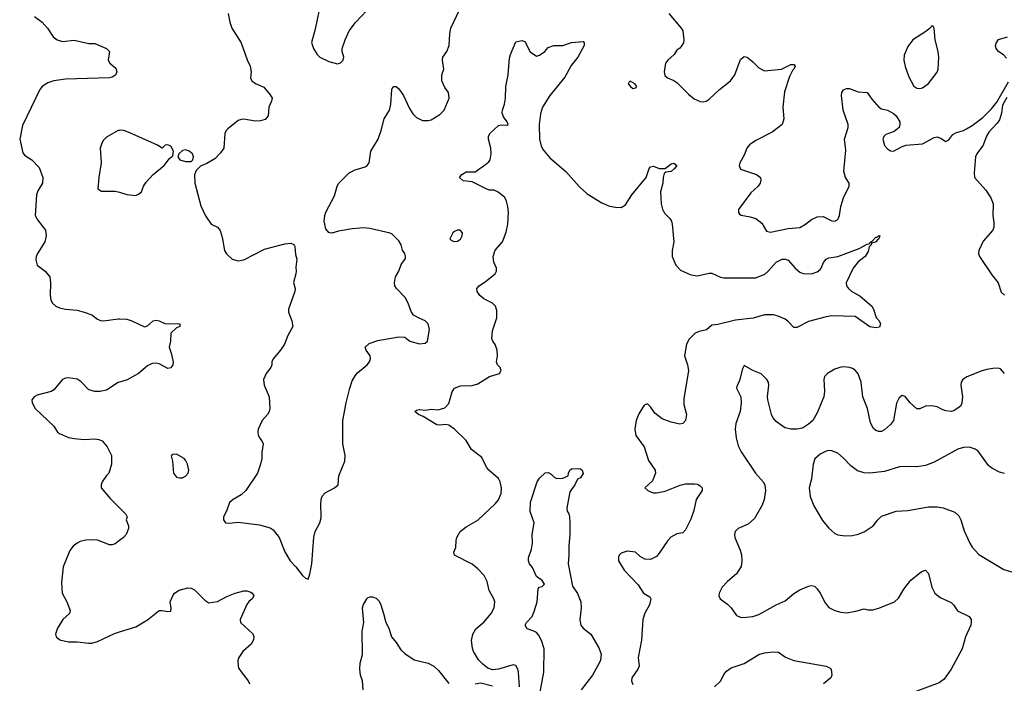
# Model space of a CAD drawing. Header units: inches. Extents: x 2220522 to 2384314, y 721474 to 893490.
# Tile 126 of 256: x 2269317 to 2276049, y 804594 to 809127. Entities that reach past the tile are written whole.
import ezdxf

# ---------------------------------------------------------------- set-up
doc = ezdxf.new("R2010")
doc.units = ezdxf.units.IN
doc.header["$MEASUREMENT"] = 0
doc.layers.add('C2860', color=7, linetype='Continuous')
doc.layers.add('C2870', color=7, linetype='Continuous')

msp = doc.modelspace()

# ---------------------------------------------------------------- linework, layer by layer
at = {"layer": 'C2860', "color": 5}
for points, elevation in [([(2269418.8, 809150), (2269470, 809110.6), (2269507.3, 809070), (2269546.8, 809010), (2269574, 808990), (2269610, 808978.3), (2269690, 808987.2), (2269790, 808964.6), (2269830, 808963.6), (2269910.8, 808930), (2269930.6, 808910), (2269922, 808850), (2269933.4, 808830), (2269975.1, 808795.1), (2269980.5, 808770), (2269971.7, 808748.3), (2269950, 808735.1), (2269930, 808729.7), (2269630, 808720.3), (2269550, 808708.5), (2269510, 808695.8), (2269470.4, 808670), (2269454.9, 808650), (2269335.3, 808404.7), (2269316.9, 808310), (2269337.3, 808217.3), (2269350, 808202), (2269401, 808170), (2269450, 808117.3), (2269474.3, 808050), (2269473.7, 808010), (2269442, 807958), (2269432.9, 807930), (2269423.1, 807790), (2269439.3, 807759.3), (2269493, 807690), (2269498, 807650), (2269488.5, 807610), (2269439.5, 807530), (2269430.4, 807510), (2269426.7, 807486.7), (2269436.3, 807450), (2269490.6, 807410), (2269523, 807370), (2269528, 807330), (2269524.9, 807244.9), (2269530.7, 807210.7), (2269541, 807190), (2269564.7, 807170), (2269590, 807159.1), (2269630.4, 807150.4), (2269710, 807142.4), (2269758, 807130), (2269810, 807110.5), (2269850, 807080.7), (2269870, 807073), (2269890, 807070.5), (2269990, 807083), (2270000, 807082.6)], 240), ([(2270000, 808370.9), (2269990, 808369.2), (2269910, 808325.2), (2269890, 808304), (2269877.5, 808282.5), (2269868.2, 808250), (2269874.9, 808150), (2269857.1, 808050), (2269851.3, 807971.3), (2269876, 807956), (2269970, 807956.3), (2270000, 807947.7)], 260), ([(2270000, 806650.9), (2269990, 806647.8), (2269910, 806596.3), (2269868.1, 806588.1), (2269830, 806586), (2269790, 806597.6), (2269734.6, 806654.6), (2269710.8, 806670.8), (2269650, 806679.7), (2269630, 806677.7), (2269610, 806669.6), (2269550, 806599.5), (2269533, 806587), (2269437.3, 806562.7), (2269414.8, 806550), (2269401, 806530), (2269402.8, 806510), (2269422.8, 806470), (2269550.8, 806350), (2269576, 806310), (2269590, 806300.7), (2269650, 806272.7), (2269690, 806264.9), (2269758.3, 806258.3), (2269830, 806263.7), (2269858.9, 806258.9), (2269881, 806250), (2269914.8, 806210), (2269944.9, 806150), (2269944.9, 806090), (2269926, 806030), (2269910, 806014), (2269880.7, 805970), (2269874, 805950), (2269874.8, 805930), (2269935.4, 805855.4), (2270000, 805791.5)], 240), ([(2270000, 805569.5), (2269970, 805547.2), (2269950, 805539.7), (2269930, 805539.6), (2269850, 805571.3), (2269810, 805574.3), (2269770, 805571.1), (2269730, 805561.3), (2269710.6, 805550), (2269683, 805530), (2269659.3, 805500.7), (2269613.7, 805390), (2269602.3, 805282.3), (2269606.7, 805210), (2269639.1, 805150), (2269662.8, 805090), (2269658, 805070), (2269610.8, 805030), (2269574.8, 804970), (2269562.8, 804930), (2269566, 804910), (2269592, 804890), (2269650, 804877.3), (2269710, 804876.3), (2269790, 804867.3), (2269810, 804867.7), (2269850, 804878), (2269965.2, 804934.8), (2270000, 804945.5)], 240)]:
    msp.add_lwpolyline(points, dxfattribs=dict(at, elevation=elevation))
at = {"layer": 'C2870', "color": 5}
for points, elevation in [([(2271374.9, 809250), (2271336.5, 809063.5), (2271311, 808971), (2271326, 808930), (2271351.3, 808890), (2271370, 808871.3), (2271430, 808841), (2271490, 808824.7), (2271510, 808831.3), (2271528.7, 808850), (2271533.2, 808870), (2271522, 808910), (2271522, 808930), (2271541.2, 808990), (2271569.6, 809050.4), (2271612.1, 809107.9), (2271729.1, 809230.9)], 280), ([(2270743, 809170), (2270752.7, 809110), (2270768.4, 809070), (2270830.4, 808970), (2270872.4, 808852.4), (2270893.1, 808810), (2270900.3, 808770), (2270894.4, 808730), (2270904.4, 808710), (2270930, 808690.4), (2270985.2, 808665.2), (2271030, 808614), (2271042, 808590), (2271038.8, 808570), (2271020.4, 808530), (2271015.3, 808470), (2270994.8, 808445.2), (2270963.9, 808436.1), (2270926.6, 808433.4), (2270850, 808446.6), (2270830, 808445.1), (2270810, 808438), (2270739, 808381), (2270728.4, 808370), (2270720.3, 808350), (2270712, 808250), (2270690, 808217.6), (2270650, 808177), (2270595.8, 808144.2), (2270552.5, 808127.5), (2270523.7, 808096.3), (2270511.8, 808068.2), (2270514.3, 808010), (2270555.9, 807855.9), (2270586.5, 807786.5), (2270625.5, 807730), (2270668.6, 807708.6), (2270687, 807687), (2270702.3, 807642.3), (2270718, 807550), (2270730, 807527.3), (2270770, 807490.6), (2270810, 807478.7), (2270850, 807485.7), (2270990, 807558.7), (2271130, 807594.9), (2271170, 807600.7), (2271190.6, 807590.6), (2271197.1, 807577.1), (2271203, 807523), (2271212.7, 807490), (2271204.1, 807435.9), (2271207.7, 807410), (2271204.9, 807390), (2271188.4, 807331.6), (2271199.3, 807290), (2271197.1, 807270), (2271154.6, 807150), (2271153.7, 807130), (2271178, 807070), (2271184, 807030), (2271150.5, 806969.5), (2271126.8, 806910), (2271100.7, 806870), (2271050.8, 806810), (2271041, 806790), (2271041, 806770), (2271034.8, 806750), (2271002.8, 806710), (2270984, 806670), (2270987.7, 806630), (2271022, 806550), (2271026.8, 806470), (2271022.8, 806450), (2271010.8, 806430), (2270974, 806390), (2270946.8, 806330), (2270944, 806310), (2270947.7, 806290), (2270955.5, 806270), (2270972.7, 806250), (2270981.6, 806230), (2270973, 806170), (2270972.7, 806130), (2270963.8, 806090), (2270943, 806030), (2270862.8, 805910), (2270830, 805880.9), (2270776, 805850), (2270750.6, 805829.4), (2270730.6, 805769.4), (2270711, 805730), (2270711, 805710), (2270724.7, 805690), (2270748, 805688), (2270810, 805694), (2270956.1, 805676.1), (2271030, 805655.5), (2271050, 805641.6), (2271090.3, 805590.3), (2271130, 805491.3), (2271166, 805430), (2271206, 805390), (2271250, 805331), (2271270, 805311.3), (2271290, 805304.7), (2271301.5, 805338.5), (2271313.3, 805410), (2271328.5, 805591.6), (2271338, 805630), (2271368, 805690), (2271377, 805723), (2271376.3, 805823.7), (2271380.7, 805859.3), (2271386.6, 805873.4), (2271406.1, 805893.9), (2271469.6, 805930), (2271494.5, 805950), (2271499.3, 806010), (2271540.5, 806110), (2271543.1, 806150), (2271525.8, 806230), (2271527.2, 806390), (2271548.8, 806508.8), (2271574, 806610), (2271590, 806658.8), (2271610, 806694), (2271625.7, 806714.3), (2271692.7, 806770), (2271709.2, 806790), (2271716, 806810), (2271712.7, 806830), (2271685.2, 806870), (2271679, 806890), (2271705.8, 806914.2), (2271764.9, 806935.1), (2271910, 806961), (2271950, 806958), (2271984.7, 806930), (2272050, 806911.6), (2272090, 806917.4), (2272104.7, 806930), (2272118.4, 807010), (2272109.5, 807049.5), (2272089.5, 807069.5), (2272047, 807087), (2272009.5, 807109.5), (2271992.5, 807132.5), (2271972.7, 807190), (2271952.7, 807230), (2271892, 807290), (2271880.7, 807310), (2271878.4, 807330), (2271887.3, 807370), (2271909.4, 807410), (2271925.8, 807454.2), (2271954.6, 807494.6), (2271955.3, 807510), (2271949, 807530), (2271933.6, 807553.6), (2271924, 807590), (2271910, 807615.3), (2271862.7, 807662.7), (2271849.5, 807669.5), (2271710, 807700.7), (2271670, 807704.2), (2271590, 807698.9), (2271496.7, 807683.3), (2271450, 807667.6), (2271438, 807670), (2271430, 807672.3), (2271410, 807699), (2271399.6, 807750), (2271402.9, 807790), (2271410, 807811.3), (2271470, 807924.7), (2271487.6, 807990), (2271499.6, 808010), (2271570, 808081.6), (2271610, 808100.3), (2271678.8, 808121.2), (2271692.3, 808130), (2271705.6, 808150), (2271717.7, 808230), (2271766.9, 808310), (2271788.8, 808371.2), (2271808.3, 808450), (2271845.1, 808510), (2271854.7, 808550), (2271862, 808650), (2271870, 808671), (2271890, 808670.7), (2271910, 808655.5), (2271941.3, 808610), (2271981, 808521), (2272004.8, 808484.8), (2272030, 808458.4), (2272070, 808437.6), (2272110, 808438.4), (2272130, 808443.8), (2272190, 808479.1), (2272219.5, 808510), (2272253.2, 808590), (2272249.2, 808630), (2272223.9, 808663.9), (2272202.9, 808710), (2272202.9, 808750), (2272216.9, 808790), (2272208, 808850), (2272209.6, 808870), (2272236.2, 808910), (2272254, 808950), (2272258, 809030), (2272265.4, 809070), (2272321.5, 809190)], 260), ([(2273755.5, 809170), (2273838.7, 809070), (2273850.3, 809050), (2273857, 808990), (2273855.8, 808970), (2273844.9, 808950), (2273830, 808932.7), (2273810, 808919), (2273790.6, 808890), (2273748.8, 808851.2), (2273733, 808830), (2273722.4, 808770), (2273726.9, 808746.9), (2273746, 808730), (2273790, 808712.2), (2273810, 808698.4), (2273890, 808618), (2273927.3, 808587.3), (2273970, 808567.7), (2273990, 808565.5), (2274010, 808570.4), (2274030, 808583.8), (2274101.6, 808650), (2274176.3, 808710), (2274205.4, 808750), (2274245.8, 808854.2), (2274270, 808874.8), (2274290, 808870.8), (2274330, 808838.8), (2274370, 808797.3), (2274410, 808778), (2274526, 808790), (2274590, 808821), (2274610, 808822), (2274618, 808810), (2274610.8, 808790), (2274599.8, 808780.2), (2274579.9, 808740.1), (2274546.7, 808633.3), (2274534.3, 808530), (2274542, 808450), (2274530.7, 808410), (2274461.4, 808358.6), (2274350, 808302.4), (2274306.9, 808273.1), (2274288.5, 808250), (2274270, 808201.2), (2274240.5, 808150), (2274236.3, 808130), (2274245.5, 808105.5), (2274354.8, 808070), (2274380.7, 808050), (2274384.9, 808030), (2274379.3, 808010), (2274365.5, 807990), (2274315.9, 807944.1), (2274230.8, 807830), (2274231, 807810), (2274238.8, 807798.8), (2274250.7, 807790.7), (2274310, 807780.5), (2274350, 807768), (2274390, 807736.3), (2274423.4, 807683.4), (2274450, 807675.3), (2274570, 807700.2), (2274650, 807707.8), (2274690, 807729.1), (2274730, 807761.5), (2274770, 807780.8), (2274810, 807782.6), (2274870, 807753.7), (2274890, 807750.4), (2274903.1, 807756.9), (2274913.3, 807766.7), (2274921.5, 807790), (2274930.8, 807850), (2274950, 807910.7), (2274987.3, 807990), (2274987, 808010), (2274962.9, 808050), (2274951.5, 808090), (2274964.6, 808235.4), (2274956.9, 808310), (2274980.5, 808390), (2274981.6, 808410), (2274946.2, 808510), (2274934.7, 808610), (2274938.4, 808630), (2274950, 808647.3), (2274970, 808656.3), (2274990, 808656), (2275050, 808634.8), (2275110, 808630.7), (2275143.7, 808583.7), (2275190.4, 808530.4), (2275210, 808519.1), (2275250, 808508), (2275290, 808486.4), (2275310.3, 808470), (2275333.4, 808430), (2275334.9, 808410), (2275328.8, 808391.2), (2275296.3, 808363.7), (2275237.6, 808342.4), (2275224.9, 808330), (2275218.4, 808310), (2275230, 808268), (2275250, 808244.4), (2275270, 808230.4), (2275291.7, 808228.3), (2275350, 808260.5), (2275378, 808270), (2275490, 808278.4), (2275570, 808321.6), (2275590, 808326), (2275616.5, 808316.5), (2275650, 808294.8), (2275670, 808306), (2275697, 808343), (2275722.5, 808357.5), (2275770, 808370.4), (2275790, 808380.4), (2275830, 808404.6), (2275901.3, 808458.7), (2275962, 808518), (2275997.4, 808562.6), (2276078, 808702)], 260), ([(2272733.1, 804570), (2272726.9, 804670), (2272723, 804690), (2272710, 804714.5), (2272690, 804720.5), (2272590, 804689.5), (2272550, 804684.5), (2272518, 804698), (2272483.3, 804723.3), (2272454.5, 804754.5), (2272420.7, 804810), (2272412.9, 804832.9), (2272405.9, 804885.9), (2272415.4, 804930), (2272434.9, 804965.1), (2272490, 805011.7), (2272541.5, 805070), (2272561.5, 805110), (2272564.4, 805150), (2272559.1, 805170), (2272527.3, 805227.3), (2272512.6, 805290), (2272492.4, 805330), (2272450, 805376.4), (2272410, 805408.4), (2272290, 805469.6), (2272286, 805490), (2272298.4, 805521.6), (2272300.9, 805570), (2272306.6, 805590), (2272329.3, 805630), (2272370, 805662), (2272450, 805708), (2272570, 805822.4), (2272590, 805846.4), (2272608.9, 805891.1), (2272610.7, 805930), (2272602.7, 805970), (2272590, 805993), (2272523.5, 806050), (2272508.5, 806070), (2272476.3, 806136.3), (2272405.1, 806190), (2272370, 806253.2), (2272289, 806330), (2272250, 806357.2), (2272230, 806361.2), (2272190, 806356), (2272170, 806359.3), (2272076.3, 806416.3), (2272042.7, 806430), (2272019, 806450), (2272030, 806458.8), (2272050, 806463), (2272090, 806458.4), (2272130, 806466), (2272177.5, 806462.5), (2272224.2, 806475.8), (2272250, 806504), (2272274.3, 806585.7), (2272290, 806610.5), (2272330, 806624.9), (2272410, 806628.9), (2272450, 806639.6), (2272530, 806690.4), (2272597.2, 806710), (2272609.3, 806730), (2272602, 806750), (2272584.5, 806770), (2272575.8, 806790), (2272583.2, 806830), (2272582, 806870), (2272568.1, 806908.1), (2272551.8, 806930), (2272545.6, 806950), (2272550, 807002), (2272579.5, 807090), (2272580.2, 807140.2), (2272569.3, 807170), (2272549.3, 807190), (2272490, 807220.9), (2272462, 807242), (2272443.7, 807270), (2272442, 807290), (2272457.2, 807310), (2272501.8, 807338.2), (2272567.3, 807390), (2272576.9, 807410), (2272575.8, 807430), (2272558.7, 807470), (2272554, 807510), (2272568.4, 807551.6), (2272618.3, 807610), (2272643.6, 807676.4), (2272653.7, 807730), (2272658.3, 807810), (2272655.1, 807850), (2272646.2, 807886.2), (2272633.3, 807913.3), (2272589.3, 807949.3), (2272562, 807962), (2272530, 807963.6), (2272510, 807969.7), (2272410, 808019.3), (2272350, 808026.6), (2272324, 808050), (2272339, 808070), (2272370, 808087.3), (2272430, 808087.7), (2272502.5, 808137.5), (2272523.3, 808156.7), (2272533, 808170), (2272541.3, 808210), (2272538, 808250), (2272521.7, 808310), (2272523.1, 808330), (2272530.9, 808349.1), (2272590, 808404.4), (2272610, 808408.8), (2272650, 808406), (2272657.2, 808410), (2272649.4, 808430), (2272624, 808464), (2272616.4, 808490), (2272617.4, 808510), (2272631.5, 808550), (2272638.4, 808590), (2272641.6, 808670), (2272655.8, 808750), (2272665.4, 808865.4), (2272671.6, 808890), (2272710, 808976), (2272750, 808986), (2272770, 808978), (2272808.1, 808908.1), (2272850, 808878), (2272870, 808884.7), (2272908, 808910), (2272930, 808936), (2272968, 808950), (2273030, 808950.7), (2273090, 808970.8), (2273170, 808978), (2273176, 808970), (2273177.3, 808950), (2273133, 808870), (2273086.7, 808813.3), (2273044.9, 808735.1), (2272941.3, 808610), (2272890.3, 808529.7), (2272876.7, 808483.3), (2272868.9, 808410), (2272870.3, 808310), (2272882, 808262), (2272896.9, 808236.9), (2272942.6, 808182.6), (2273050.6, 808090), (2273145.3, 807985.3), (2273197, 807937), (2273296.5, 807876.5), (2273350, 807854.3), (2273390, 807846), (2273430, 807843.8), (2273458.5, 807861.5), (2273502.7, 807930), (2273599.3, 808050), (2273621.2, 808110), (2273630, 808121), (2273650, 808126.8), (2273690, 808111), (2273728.9, 808111.1), (2273770, 808142.8), (2273790, 808146), (2273810, 808131.3), (2273794.8, 808110), (2273770, 808089.4), (2273735.3, 808084.7), (2273724, 808076), (2273716.3, 808050), (2273714, 808010), (2273698.3, 807950), (2273702.7, 807870), (2273712.4, 807832.4), (2273725.7, 807805.7), (2273762.4, 807770), (2273774, 807750), (2273778.4, 807730), (2273788.5, 807610), (2273777.1, 807550), (2273777.1, 807510), (2273802.4, 807450), (2273835.5, 807415.5), (2273904.8, 807384.8), (2273950, 807376.9), (2274030, 807395.3), (2274050, 807395.3), (2274108.6, 807368.6), (2274130, 807364.7), (2274350, 807364.2), (2274410.4, 807389.6), (2274435.3, 807410), (2274490, 807470.2), (2274530, 807490.3), (2274550, 807490.4), (2274570, 807484.4), (2274618, 807430), (2274650, 807402.6), (2274672.8, 807392.8), (2274730, 807390.3), (2274770, 807403.7), (2274790, 807421.6), (2274797.6, 807430), (2274812.8, 807467.2), (2274830, 807490.8), (2274850, 807499.1), (2274910, 807508.8), (2275056.8, 807563.2), (2275110, 807593.4), (2275124.5, 807595.5), (2275130, 807604.7), (2275138, 807602), (2275135.3, 807610), (2275145.8, 807614.2), (2275170, 807640.7), (2275178.6, 807641.4), (2275190, 807652.4), (2275198, 807650), (2275190.5, 807630), (2275178.5, 807621.5), (2275173, 807610), (2275140.7, 807599.3), (2275138.8, 807590), (2275125.5, 807574.5), (2275117.2, 807542.8), (2275097.1, 807510), (2275050, 807471.8), (2275015.5, 807430), (2274967.3, 807330), (2274970.7, 807310), (2274982.8, 807290), (2275006.8, 807270), (2275060.6, 807240.6), (2275142, 807170), (2275154.9, 807150), (2275172.3, 807092.3), (2275194, 807070), (2275202.8, 807050), (2275194.4, 807025.6), (2275170, 807022.7), (2275130, 807029.7), (2275030, 807098.9), (2274870, 807103.5), (2274830, 807098.2), (2274710, 807065.6), (2274630, 807024.5), (2274610, 807023.7), (2274568.5, 807068.5), (2274550, 807081.6), (2274502.7, 807102.7), (2274470, 807111.6), (2274410, 807111), (2274331, 807089), (2274210, 807075.4), (2274090, 807045.6), (2274050, 807040.5), (2274012.2, 807007.8), (2273962.4, 806997.6), (2273934.1, 806985.9), (2273894.6, 806945.4), (2273874.9, 806910), (2273861.3, 806830), (2273883.8, 806770), (2273890.4, 806730), (2273856.7, 806536.7), (2273857.5, 806497.5), (2273874.8, 806430), (2273870, 806388.7), (2273850.5, 806369.5), (2273830, 806363.7), (2273770, 806378), (2273710, 806400.7), (2273659.1, 806439.1), (2273630, 806482), (2273610, 806502), (2273586.4, 806493.6), (2273550, 806435.3), (2273532.7, 806390), (2273523.7, 806330), (2273530, 806286), (2273585.5, 806210), (2273616.7, 806116.7), (2273661, 806050), (2273662.8, 806030), (2273642.8, 805977.2), (2273592, 805930), (2273612, 805910), (2273630, 805901), (2273650, 805894.8), (2273670, 805894.8), (2273730, 805905.5), (2273832.1, 805947.9), (2273870, 805956.3), (2273930, 805957.3), (2273950, 805954), (2273970, 805942.8), (2273982.8, 805930), (2273982.8, 805910), (2273942, 805850), (2273926.2, 805773.8), (2273905.8, 805714.2), (2273870, 805642), (2273850, 805621.2), (2273810, 805614.5), (2273769.2, 805590.8), (2273748.8, 805570), (2273690, 805482), (2273670, 805459.5), (2273630, 805439.5), (2273590, 805440.9), (2273558.9, 805458.9), (2273528, 805490), (2273470, 805497), (2273430, 805482.7), (2273414.8, 805470), (2273410, 805458), (2273410.8, 805430), (2273450, 805366), (2273546.4, 805266.4), (2273582, 805210), (2273625.2, 805185.2), (2273632.7, 805170), (2273623.1, 805130), (2273590, 805073.2), (2273577, 805030), (2273567.3, 804887.3), (2273546, 804770), (2273552.2, 804710), (2273544.2, 804690), (2273502.7, 804630), (2273499.5, 804610), (2273510, 804585.5)], 240), ([(2276063.7, 808863.7), (2276045.6, 808885.6), (2276009.2, 808910), (2275993.2, 808930), (2275989.2, 808950.8), (2275993.6, 808966.4), (2276009, 808991), (2276070, 809010.8)], 260), ([(2276065.1, 808594.9), (2276037.4, 808542.6), (2276030, 808488.7), (2276016.1, 808443.9), (2275999.9, 808420.1), (2275942, 808358), (2275927.5, 808332.5), (2275904.1, 808270), (2275860.2, 808210), (2275851.5, 808190), (2275842, 808082), (2275844.9, 808050), (2275922.6, 807962.6), (2275956, 807910), (2275971.6, 807870), (2275970.3, 807790), (2275978, 807742), (2275976.4, 807710), (2275970, 807689), (2275905.1, 807614.9), (2275873.4, 807550), (2275873, 807530), (2275879.3, 807510), (2275964.2, 807384.2), (2276006, 807330), (2276026.4, 807266.4), (2276050, 807244.9)], 260), ([(2270000, 807947.7), (2270050, 807933.4), (2270110, 807926.8), (2270130, 807934.8), (2270149, 807950), (2270163.7, 807990), (2270182, 808018), (2270229.7, 808070.4), (2270304, 808130), (2270341.2, 808178.8), (2270364, 808196), (2270369.3, 808230), (2270350, 808262), (2270330, 808273.3), (2270310.7, 808269.3), (2270290, 808248.7), (2270258, 808270), (2270070, 808355.1), (2270030, 808369.3), (2270007.7, 808372.3), (2270000, 808370.9)], 260), ([(2270000, 807082.6), (2270050, 807080.5), (2270084.7, 807070), (2270170, 807027.7), (2270190, 807034.8), (2270230, 807070.7), (2270250, 807074.8), (2270270, 807070.7), (2270310, 807050.8), (2270412, 807050), (2270411.3, 807030), (2270390, 807022), (2270350, 806986), (2270347.7, 806930), (2270338.8, 806890), (2270352.7, 806850), (2270365.5, 806790), (2270364.9, 806770), (2270350, 806749.5), (2270330, 806744.5), (2270270, 806776.9), (2270250, 806780.7), (2270222.8, 806777.2), (2270190, 806762), (2270129.1, 806710.9), (2270052.7, 806667.3), (2270000, 806650.9)], 240), ([(2276049.7, 806709.7), (2276022, 806742), (2276006.8, 806746.8), (2275970, 806745.1), (2275930, 806738.4), (2275890, 806725.6), (2275792.7, 806687.3), (2275764.9, 806670), (2275754.4, 806650), (2275750.3, 806630), (2275761.7, 806550), (2275757.6, 806510), (2275750.3, 806489.7), (2275741.1, 806478.9), (2275704.4, 806455.6), (2275688.7, 806451.3), (2275650, 806454.3), (2275623.1, 806463.1), (2275590, 806482), (2275550, 806489.6), (2275510, 806487.3), (2275470, 806467.8), (2275450, 806467.8), (2275404.5, 806510), (2275370, 806553.2), (2275350, 806559.3), (2275330, 806542.7), (2275311.5, 806508.4), (2275290, 806389.4), (2275270, 806362), (2275230, 806326), (2275210, 806313.2), (2275190, 806312.7), (2275170, 806321.2), (2275155.3, 806335.3), (2275134, 806374), (2275113.1, 806470), (2275081.5, 806550), (2275069.8, 806649.8), (2275050, 806706.6), (2275030, 806731.8), (2275010, 806744.2), (2274990, 806751.6), (2274950, 806756.2), (2274930, 806754), (2274890, 806739.7), (2274839.3, 806710), (2274820.3, 806690), (2274814.3, 806670), (2274819.6, 806590), (2274813.8, 806550), (2274770, 806440.9), (2274738.7, 806390), (2274710, 806363.5), (2274670, 806337.4), (2274631.2, 806328.8), (2274590, 806329.8), (2274550, 806339.7), (2274532, 806350), (2274490, 806382.4), (2274467.1, 806410), (2274457.7, 806430), (2274430.9, 806530), (2274428.8, 806550), (2274439.8, 806630), (2274436, 806650), (2274424, 806670), (2274386.7, 806706.7), (2274329.8, 806729.8), (2274270, 806765.2), (2274257.6, 806742.4), (2274238.7, 806661.3), (2274219.8, 806620.2), (2274218.8, 806610), (2274247.7, 806550), (2274250.5, 806510), (2274243.8, 806450), (2274212.7, 806367.3), (2274208.5, 806330), (2274216.5, 806270), (2274230, 806216), (2274250, 806174), (2274347, 806030), (2274400.3, 805970), (2274411.6, 805950), (2274415.2, 805910), (2274406.9, 805850), (2274392.4, 805810), (2274340.8, 805719.2), (2274298.5, 805681.5), (2274229.1, 805650.9), (2274208.5, 805630), (2274204.2, 805610), (2274206.5, 805590), (2274242.6, 805502.5), (2274250.9, 805470.9), (2274253.5, 805430), (2274248.5, 805391.5), (2274217.5, 805342.5), (2274155.5, 805290), (2274118.8, 805250), (2274098.8, 805210), (2274096, 805190), (2274106, 805170), (2274155.2, 805135.2), (2274181, 805110), (2274217.3, 805057.3), (2274250, 805044), (2274284.5, 805044.5), (2274330, 805050.6), (2274370, 805063.8), (2274489.8, 805130.2), (2274550, 805156), (2274610, 805207.2), (2274650, 805231.7), (2274710, 805258), (2274730, 805261.3), (2274750, 805256.4), (2274770, 805239.1), (2274790.2, 805210.2), (2274823.2, 805143.2), (2274850, 805110.6), (2274891, 805090), (2274930, 805078.7), (2274970, 805075.8), (2275034.2, 805085.8), (2275090, 805102), (2275114.9, 805094.9), (2275150, 805096.4), (2275190, 805107.2), (2275297.2, 805150), (2275324.2, 805175.8), (2275362.7, 805237.3), (2275410, 805297.3), (2275470, 805347.7), (2275490, 805360.7), (2275510, 805366.8), (2275530, 805344.7), (2275553.6, 805250), (2275573.8, 805210), (2275610, 805178.6), (2275685.6, 805145.6), (2275702, 805130), (2275729.1, 805089.1), (2275808.8, 805048.8), (2275821.3, 805030), (2275822.6, 805010), (2275819, 804990), (2275782.8, 804910), (2275760.2, 804830), (2275685.8, 804690), (2275637.6, 804622.4), (2275604.3, 804595.7), (2275424.7, 804530)], 260), ([(2276050, 806026.8), (2276016.3, 806036.3), (2275962.6, 806062.6), (2275941.1, 806081.1), (2275870, 806178.3), (2275850, 806194), (2275810, 806206.3), (2275770, 806204.7), (2275730, 806193), (2275570, 806103.6), (2275510, 806080.7), (2275450, 806071.8), (2275370, 806075.6), (2275331.6, 806071.6), (2275230, 806041), (2275130, 806029.7), (2275090, 806030.8), (2275045.7, 806045.7), (2274999.5, 806079.5), (2274950, 806132), (2274910, 806165.2), (2274870, 806181.2), (2274850, 806184), (2274830, 806179), (2274790, 806159), (2274753.7, 806126.3), (2274742, 806090), (2274730.5, 805990), (2274714.9, 805930), (2274720.9, 805870), (2274746.3, 805806.3), (2274806, 805706), (2274850, 805653.4), (2274890, 805617.3), (2274910, 805607.3), (2274961.6, 805601.6), (2275010, 805603.8), (2275050, 805612.7), (2275090, 805628.2), (2275153.2, 805670), (2275184, 805710), (2275210, 805734.8), (2275310, 805770.6), (2275390, 805773), (2275530, 805798), (2275590, 805799.1), (2275630, 805793), (2275710, 805761.6), (2275736.7, 805736.7), (2275752.4, 805710), (2275775.1, 805635.1), (2275813, 805550), (2275830, 805522.8), (2275874.6, 805474.6), (2276044.7, 805370), (2276130, 805346)], 280), ([(2272871.2, 804511.2), (2272899.8, 804670), (2272902.3, 804830), (2272885.4, 804885.4), (2272865.1, 804925.1), (2272850, 804940.7), (2272833.2, 804950), (2272786, 804966), (2272772.7, 804990), (2272780.9, 805010), (2272819.6, 805050), (2272835.2, 805084.8), (2272854.3, 805150), (2272860.7, 805239.3), (2272869.3, 805250.7), (2272890, 805254.8), (2272905.2, 805270), (2272890, 805296), (2272850, 805324), (2272823.7, 805383.7), (2272802, 805410), (2272795.3, 805430), (2272796, 805450), (2272816.3, 805510), (2272823.5, 805550), (2272821.3, 805610), (2272834, 805690), (2272807.1, 805767.1), (2272808.4, 805830), (2272856, 805970), (2272870, 805994.8), (2272910, 806032), (2272930, 806034), (2272950, 806022), (2272970, 806002), (2272990, 805992), (2273030, 805994), (2273066, 806010), (2273068, 806030), (2273078, 806050), (2273090, 806058), (2273130, 806062), (2273150, 806058), (2273162, 806050), (2273170, 806026), (2273150, 805998), (2273131.6, 805988.4), (2273111.3, 805950), (2273078, 805902), (2273057.3, 805790), (2273059.1, 805770), (2273070.3, 805750.3), (2273074.9, 805730), (2273079.3, 805690), (2273078.8, 805610), (2273070.4, 805529.6), (2273071.6, 805470), (2273066, 805410), (2273097.3, 805257.3), (2273130, 805206.8), (2273153.1, 805150), (2273154.6, 805110), (2273147, 805027), (2273153.4, 804990), (2273170.3, 804970.4), (2273221, 804930), (2273276.4, 804836.4), (2273292, 804792), (2273287, 804750), (2273270, 804715.1), (2273232.9, 804650), (2273156.3, 804550)], 220), ([(2270000, 805791.5), (2270042, 805750), (2270051.3, 805730), (2270044.7, 805710), (2270061, 805670), (2270060.7, 805650), (2270044, 805610), (2270027.7, 805590), (2270000, 805569.5)], 240), ([(2270000, 804945.5), (2270110, 804979.5), (2270190, 805026.4), (2270269.8, 805090.2), (2270290, 805091.5), (2270330, 805083.1), (2270350, 805086), (2270353, 805107), (2270346.3, 805150), (2270362.9, 805190), (2270376.2, 805210), (2270407, 805230), (2270466.2, 805246.2), (2270490, 805243.8), (2270512.2, 805232.2), (2270582.5, 805162.5), (2270610, 805144), (2270670, 805153), (2270733.1, 805186.9), (2270790, 805210.4), (2270850, 805226), (2270870, 805226), (2270896.2, 805216.2), (2270906.8, 805210), (2270918, 805190), (2270906.8, 805170), (2270886, 805154), (2270869, 805131), (2270823.8, 805030), (2270825.5, 805010), (2270910, 804930.8), (2270917.3, 804910), (2270916.3, 804890), (2270899.6, 804860.4), (2270843, 804810), (2270814.9, 804770), (2270808, 804750), (2270810.4, 804710), (2270815.6, 804695.6), (2270830, 804670.8), (2270879.1, 804610), (2270887.3, 804590)], 240), ([(2271665.7, 804550), (2271660.5, 804610), (2271647.4, 804650), (2271643.5, 804690), (2271645.7, 804730), (2271659.7, 804790), (2271658.4, 804950), (2271669.5, 805010), (2271660.7, 805110), (2271667.2, 805132.8), (2271690, 805171), (2271700.1, 805179.9), (2271710, 805184.9), (2271730, 805183.8), (2271754.4, 805174.4), (2271773.9, 805153.9), (2271784.9, 805130), (2271805.3, 805070), (2271819.3, 805010), (2271840.5, 804970), (2271859.5, 804910), (2271891.8, 804871.8), (2271922.4, 804822.4), (2271950, 804797.3), (2272013.5, 804753.5), (2272110, 804730.2), (2272148.5, 804710), (2272181.2, 804681.2), (2272250, 804593)], 240), ([(2274067.6, 804570), (2274111.5, 804610), (2274130, 804653.4), (2274150, 804676.3), (2274180.1, 804699.9), (2274270, 804729), (2274370, 804791.3), (2274410, 804802.4), (2274468.8, 804808.8), (2274505.8, 804805.8), (2274552.5, 804772.5), (2274610.3, 804750.3), (2274831.3, 804710), (2274857.6, 804697.6), (2274864, 804690), (2274870.6, 804650), (2274863, 804630), (2274812.7, 804590)], 240), ([(2272430, 804590.5), (2272470, 804596.3), (2272550, 804576)], 240)]:
    msp.add_lwpolyline(points, dxfattribs=dict(at, elevation=elevation))
for points, elevation in [([(2275562, 809082), (2275550, 809082), (2275546, 809074), (2275512.7, 809047.2), (2275423.6, 808990), (2275390, 808944.2), (2275364.2, 808884.2), (2275361.8, 808850), (2275371.7, 808808.3), (2275396.8, 808736.8), (2275430, 808674), (2275450, 808659.3), (2275470, 808657.1), (2275490, 808661.6), (2275530, 808690.6), (2275590, 808768), (2275596.8, 808790), (2275600.3, 808870), (2275596.8, 808910), (2275576.4, 808990), (2275569, 809069)], 280), ([(2273490, 808708), (2273481, 808699), (2273478, 808690), (2273492, 808670), (2273510, 808658), (2273530, 808662), (2273535.3, 808670), (2273522, 808690)], 260), ([(2270450, 808238), (2270430, 808234), (2270404.7, 808210), (2270398, 808190), (2270410.7, 808170.7), (2270450, 808158), (2270490, 808159.1), (2270500.9, 808170), (2270506.3, 808190), (2270498.3, 808210), (2270475.6, 808230)], 260), ([(2272310, 807689.2), (2272290, 807679.3), (2272278.8, 807670), (2272258, 807630), (2272270, 807618), (2272290, 807611), (2272310, 807614.8), (2272330, 807626.8), (2272342.7, 807650), (2272345.2, 807670), (2272329.1, 807689.1)], 260), ([(2270390, 806159), (2270363.6, 806156.4), (2270352.7, 806147.3), (2270361, 806110), (2270368, 806030), (2270390, 806002), (2270410, 805996.3), (2270430, 805997.3), (2270450, 806007.7), (2270469, 806030), (2270472.7, 806050), (2270465.2, 806090), (2270450, 806118), (2270442, 806130)], 260)]:
    msp.add_lwpolyline(points, close=True, dxfattribs=dict(at, elevation=elevation))

doc.saveas('drawing.dxf')
